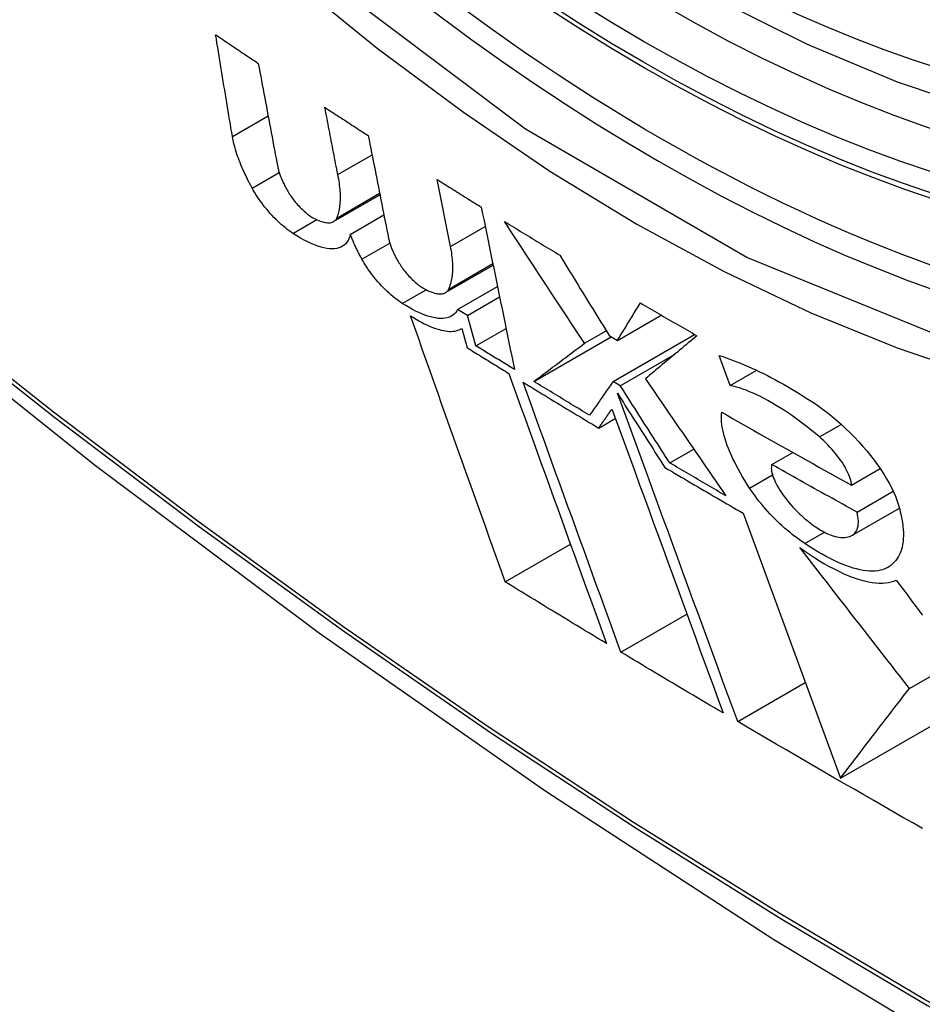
# Model space of a CAD drawing. Header units: inches. Extents: x 25 to 627, y 68 to 290.
# Tile 198 of 250: x 576.335 to 576.487, y 245.271 to 245.437. Entities that reach past the tile are written whole.
import ezdxf

# ---------------------------------------------------------------- set-up
doc = ezdxf.new("R2010")
doc.units = ezdxf.units.IN
doc.header["$MEASUREMENT"] = 0
doc.layers.add('Visible Edges(ANSI)', color=7, linetype='Continuous', lineweight=25)
doc.layers.add('Visible Tangent Edges(ANSI)', color=7, linetype='Continuous', lineweight=25)

msp = doc.modelspace()

# ---------------------------------------------------------------- linework, layer by layer
at = {"layer": 'Visible Edges(ANSI)'}
for p, q in [((576.389, 245.41081), (576.39476, 245.41414)), ((576.40799, 245.39871), (576.40571, 245.41)), ((576.38829, 245.40289), (576.39609, 245.40739)), ((576.38883, 245.40349), (576.39604, 245.40766)), ((576.39108, 245.40074), (576.39676, 245.40402)), ((576.40714, 245.39091), (576.41517, 245.39555)), ((576.40918, 245.38809), (576.4159, 245.39197)), ((576.41082, 245.38707), (576.41626, 245.39021)), ((576.41082, 245.38707), (576.40918, 245.38809)), ((576.41228, 245.38195), (576.41082, 245.38707)), ((576.43612, 245.38286), (576.4435, 245.38712)), ((576.40971, 245.38479), (576.40988, 245.38489)), ((576.40988, 245.38489), (576.41081, 245.38161)), ((576.41228, 245.38195), (576.41735, 245.38488)), ((576.43059, 245.38239), (576.43423, 245.3845)), ((576.42203, 245.37595), (576.43508, 245.38348)), ((576.43473, 245.38368), (576.43612, 245.38286)), ((576.43538, 245.37595), (576.44912, 245.38388)), ((576.4366, 245.37522), (576.44574, 245.3805)), ((576.45513, 245.37526), (576.45328, 245.38031)), ((576.45513, 245.37526), (576.45958, 245.37782)), ((576.4366, 245.37522), (576.43538, 245.37595)), ((576.43296, 245.36808), (576.43576, 245.3697)), ((576.44492, 245.36222), (576.44897, 245.36455)), ((576.46214, 245.36195), (576.46565, 245.36398)), ((576.47556, 245.35847), (576.48038, 245.36125)), ((576.4765, 245.35391), (576.48259, 245.35743)), ((576.47563, 245.34998), (576.48363, 245.3546)), ((576.45729, 245.35374), (576.47371, 245.30906)), ((576.46772, 245.34864), (576.471, 245.35053)), ((576.41722, 245.34214), (576.42821, 245.34849)), ((576.48533, 245.32421), (576.51714, 245.34257)), ((576.43669, 245.33032), (576.44782, 245.33674)), ((576.45638, 245.31861), (576.46778, 245.3252)), ((576.47371, 245.30906), (576.49557, 245.32169))]:
    msp.add_line(p, q, dxfattribs=at)
at = {"layer": 'Visible Edges(ANSI)', "flags": 128}
for points in [[(576.60781, 245.42961), (576.59593, 245.42367), (576.58337, 245.41913), (576.57021, 245.416), (576.55654, 245.41428), (576.54244, 245.41398), (576.52801, 245.41508), (576.5133, 245.41753), (576.49838, 245.42132), (576.48332, 245.4264), (576.46817, 245.43274), (576.45299, 245.44031), (576.43784, 245.44905), (576.42279, 245.45893), (576.40788, 245.4699), (576.39319, 245.4819), (576.37878, 245.49489), (576.3647, 245.5088), (576.35101, 245.52356), (576.33778, 245.53912)], [(576.20174, 245.48984), (576.23755, 245.45569), (576.27391, 245.42292), (576.31079, 245.39161), (576.34814, 245.36179), (576.3859, 245.33353), (576.42404, 245.30687), (576.46249, 245.28186), (576.50123, 245.25856), (576.5402, 245.23701), (576.57936, 245.21725), (576.61867, 245.19934), (576.65809, 245.18333), (576.69757, 245.16927), (576.73706, 245.1572), (576.77652, 245.14719), (576.8159, 245.13929)], [(576.37123, 245.41723), (576.37111, 245.41794), (576.37099, 245.41865), (576.37088, 245.41936), (576.37076, 245.42008), (576.37064, 245.42079), (576.37052, 245.42151), (576.3704, 245.42222), (576.37028, 245.42294), (576.37016, 245.42365), (576.37005, 245.42436), (576.36993, 245.42508), (576.36981, 245.4258), (576.36969, 245.42651), (576.36957, 245.42723), (576.36946, 245.42794), (576.36934, 245.42866), (576.36922, 245.42937), (576.3691, 245.43009), (576.36898, 245.4308), (576.36887, 245.43152), (576.36875, 245.43224), (576.36863, 245.43295), (576.36852, 245.43367), (576.3684, 245.43438)], [(576.3684, 245.43438), (576.3687, 245.43418), (576.369, 245.43398), (576.3693, 245.43378), (576.36959, 245.43358), (576.36989, 245.43337), (576.37019, 245.43317), (576.37049, 245.43297), (576.37079, 245.43277), (576.37109, 245.43257), (576.37139, 245.43237), (576.37169, 245.43217), (576.37199, 245.43197), (576.37229, 245.43176), (576.37259, 245.43156), (576.37289, 245.43136), (576.37319, 245.43116), (576.37349, 245.43096), (576.37379, 245.43076), (576.37409, 245.43056), (576.37439, 245.43036), (576.37469, 245.43016), (576.37499, 245.42996), (576.37529, 245.42975), (576.37559, 245.42955)], [(576.37559, 245.42955), (576.37573, 245.42883), (576.37586, 245.4281), (576.376, 245.42737), (576.37614, 245.42665), (576.37627, 245.42592), (576.37641, 245.42519), (576.37654, 245.42446), (576.37668, 245.42373), (576.37682, 245.42301), (576.37695, 245.42228), (576.37709, 245.42155), (576.37722, 245.42082), (576.37736, 245.42009), (576.3775, 245.41937), (576.37763, 245.41864), (576.37777, 245.41791), (576.37791, 245.41719), (576.37804, 245.41646), (576.37818, 245.41573), (576.37832, 245.41501), (576.37845, 245.41428), (576.37859, 245.41356), (576.37873, 245.41283), (576.37886, 245.41211)], [(576.389, 245.41081), (576.38891, 245.41128), (576.38881, 245.41175), (576.38872, 245.41222), (576.38863, 245.4127), (576.38854, 245.41317), (576.38845, 245.41364), (576.38836, 245.41411), (576.38826, 245.41459), (576.38817, 245.41506), (576.38808, 245.41553), (576.38799, 245.416), (576.3879, 245.41648), (576.38781, 245.41695), (576.38771, 245.41742), (576.38762, 245.41789), (576.38753, 245.41837), (576.38744, 245.41884), (576.38735, 245.41931), (576.38726, 245.41979), (576.38717, 245.42026), (576.38707, 245.42073), (576.38698, 245.4212), (576.38689, 245.42168), (576.3868, 245.42215)], [(576.3868, 245.42215), (576.3871, 245.42195), (576.38741, 245.42175), (576.38771, 245.42155), (576.38802, 245.42135), (576.38832, 245.42116), (576.38862, 245.42096), (576.38893, 245.42076), (576.38923, 245.42056), (576.38954, 245.42036), (576.38984, 245.42016), (576.39015, 245.41997), (576.39045, 245.41977), (576.39076, 245.41957), (576.39106, 245.41937), (576.39137, 245.41917), (576.39167, 245.41898), (576.39198, 245.41878), (576.39228, 245.41858), (576.39259, 245.41838), (576.39289, 245.41818), (576.3932, 245.41799), (576.39351, 245.41779), (576.39381, 245.41759), (576.39412, 245.41739)], [(576.37455, 245.40854), (576.37433, 245.40895), (576.37412, 245.40935), (576.37391, 245.40976), (576.37372, 245.41015), (576.37352, 245.41055), (576.37334, 245.41094), (576.37316, 245.41132), (576.37299, 245.41171), (576.37283, 245.41209), (576.37267, 245.41246), (576.37252, 245.41284), (576.37237, 245.4132), (576.37224, 245.41357), (576.37211, 245.41393), (576.37199, 245.41428), (576.37188, 245.41463), (576.37177, 245.41497), (576.37167, 245.41531), (576.37158, 245.41564), (576.37149, 245.41597), (576.37142, 245.41629), (576.37135, 245.41661), (576.37129, 245.41692), (576.37123, 245.41723)], [(576.39412, 245.41739), (576.39426, 245.41667), (576.3944, 245.41595), (576.39455, 245.41522), (576.39469, 245.4145), (576.39483, 245.41378), (576.39497, 245.41305), (576.39512, 245.41233), (576.39526, 245.41161), (576.3954, 245.41088), (576.39555, 245.41016), (576.39569, 245.40943), (576.39583, 245.40871), (576.39598, 245.40799), (576.39612, 245.40726), (576.39626, 245.40654), (576.3964, 245.40582), (576.39655, 245.40509), (576.39669, 245.40437), (576.39683, 245.40365), (576.39698, 245.40292), (576.39712, 245.4022), (576.39726, 245.40148), (576.39741, 245.40076), (576.39755, 245.40004)], [(576.37886, 245.41211), (576.37889, 245.41196), (576.37893, 245.4118), (576.37897, 245.41165), (576.37901, 245.41149), (576.37906, 245.41132), (576.37911, 245.41116), (576.37916, 245.41099), (576.37922, 245.41082), (576.37928, 245.41065), (576.37935, 245.41047), (576.37942, 245.41029), (576.3795, 245.41011), (576.37957, 245.40993), (576.37966, 245.40974), (576.37974, 245.40955), (576.37983, 245.40936), (576.37993, 245.40917), (576.38003, 245.40898), (576.38013, 245.40879), (576.38023, 245.40859), (576.38034, 245.40839), (576.38045, 245.40819), (576.38057, 245.40799), (576.38069, 245.40779)], [(576.38883, 245.40349), (576.38892, 245.40372), (576.389, 245.40396), (576.38908, 245.4042), (576.38915, 245.40445), (576.38921, 245.40471), (576.38926, 245.40497), (576.38931, 245.40524), (576.38935, 245.40552), (576.38938, 245.4058), (576.3894, 245.40609), (576.38942, 245.40639), (576.38943, 245.40669), (576.38943, 245.407), (576.38943, 245.40731), (576.38942, 245.40764), (576.3894, 245.40797), (576.38937, 245.4083), (576.38934, 245.40864), (576.3893, 245.40899), (576.38926, 245.40934), (576.3892, 245.4097), (576.38914, 245.41006), (576.38907, 245.41043), (576.389, 245.41081)], [(576.40571, 245.41), (576.40602, 245.4098), (576.40633, 245.40961), (576.40664, 245.40941), (576.40695, 245.40922), (576.40726, 245.40902), (576.40757, 245.40883), (576.40788, 245.40863), (576.40819, 245.40844), (576.4085, 245.40824), (576.40881, 245.40805), (576.40912, 245.40785), (576.40943, 245.40766), (576.40974, 245.40746), (576.41005, 245.40727), (576.41036, 245.40707), (576.41068, 245.40688), (576.41099, 245.40668), (576.4113, 245.40649), (576.41161, 245.4063), (576.41192, 245.4061), (576.41223, 245.40591), (576.41255, 245.40571), (576.41286, 245.40552), (576.41317, 245.40533)], [(576.38142, 245.40089), (576.38111, 245.4011), (576.38079, 245.40132), (576.38048, 245.40156), (576.38015, 245.40182), (576.37983, 245.40209), (576.37951, 245.40237), (576.37918, 245.40266), (576.37886, 245.40297), (576.37854, 245.40328), (576.37823, 245.4036), (576.37791, 245.40394), (576.3776, 245.40427), (576.3773, 245.40462), (576.37701, 245.40497), (576.37672, 245.40532), (576.37644, 245.40568), (576.37616, 245.40604), (576.3759, 245.4064), (576.37565, 245.40677), (576.37541, 245.40713), (576.37517, 245.40748), (576.37495, 245.40784), (576.37475, 245.40819), (576.37455, 245.40854)], [(576.38069, 245.40779), (576.38082, 245.40759), (576.38095, 245.40738), (576.38109, 245.40717), (576.38124, 245.40696), (576.38139, 245.40675), (576.38155, 245.40654), (576.38171, 245.40633), (576.38188, 245.40613), (576.38205, 245.40592), (576.38222, 245.40572), (576.3824, 245.40553), (576.38258, 245.40533), (576.38277, 245.40515), (576.38296, 245.40496), (576.38314, 245.40479), (576.38333, 245.40462), (576.38352, 245.40445), (576.38371, 245.4043), (576.38389, 245.40415), (576.38408, 245.40401), (576.38426, 245.40388), (576.38444, 245.40376), (576.38461, 245.40365), (576.38479, 245.40355)], [(576.41317, 245.40533), (576.4134, 245.40419), (576.41364, 245.40305), (576.41387, 245.40191), (576.4141, 245.40077), (576.41433, 245.39963), (576.41457, 245.39849), (576.4148, 245.39735), (576.41503, 245.3962), (576.41527, 245.39506), (576.4155, 245.39392), (576.41573, 245.39278), (576.41597, 245.39163), (576.4162, 245.39049), (576.41643, 245.38935), (576.41667, 245.38821), (576.4169, 245.38706), (576.41713, 245.38592), (576.41737, 245.38478), (576.4176, 245.38364), (576.41783, 245.3825), (576.41806, 245.38136), (576.4183, 245.38023), (576.41853, 245.37909), (576.41876, 245.37795)], [(576.38479, 245.40355), (576.38504, 245.40342), (576.38529, 245.40329), (576.38553, 245.40318), (576.38577, 245.40307), (576.386, 245.40298), (576.38622, 245.4029), (576.38644, 245.40284), (576.38664, 245.40278), (576.38685, 245.40274), (576.38704, 245.40271), (576.38723, 245.40269), (576.3874, 245.40268), (576.38757, 245.40269), (576.38773, 245.4027), (576.38789, 245.40273), (576.38803, 245.40277), (576.38816, 245.40282), (576.38829, 245.40289), (576.3884, 245.40296), (576.38851, 245.40305), (576.3886, 245.40314), (576.38869, 245.40325), (576.38876, 245.40336), (576.38883, 245.40349)], [(576.43059, 245.38239), (576.43003, 245.38324), (576.42946, 245.38409), (576.4289, 245.38494), (576.42834, 245.38579), (576.42778, 245.38664), (576.42722, 245.38749), (576.42665, 245.38834), (576.42609, 245.3892), (576.42553, 245.39005), (576.42496, 245.3909), (576.4244, 245.39176), (576.42384, 245.39261), (576.42328, 245.39347), (576.42271, 245.39433), (576.42215, 245.39518), (576.42159, 245.39604), (576.42102, 245.3969), (576.42046, 245.39776), (576.4199, 245.39861), (576.41934, 245.39947), (576.41878, 245.40033), (576.41822, 245.40118), (576.41766, 245.40204), (576.4171, 245.4029)], [(576.4171, 245.4029), (576.41748, 245.40266), (576.41787, 245.40242), (576.41825, 245.40219), (576.41864, 245.40195), (576.41903, 245.40171), (576.41941, 245.40148), (576.4198, 245.40124), (576.42018, 245.40101), (576.42057, 245.40077), (576.42096, 245.40053), (576.42134, 245.4003), (576.42173, 245.40006), (576.42212, 245.39983), (576.4225, 245.39959), (576.42289, 245.39936), (576.42328, 245.39912), (576.42367, 245.39888), (576.42406, 245.39865), (576.42444, 245.39841), (576.42483, 245.39818), (576.42522, 245.39794), (576.42561, 245.39771), (576.426, 245.39747), (576.42639, 245.39724)], [(576.39108, 245.40074), (576.39099, 245.40036), (576.39087, 245.40001), (576.39072, 245.39969), (576.39054, 245.3994), (576.39032, 245.39914), (576.39008, 245.39892), (576.38981, 245.39873), (576.38951, 245.39857), (576.38919, 245.39845), (576.38883, 245.39836), (576.38845, 245.3983), (576.38804, 245.39829), (576.38761, 245.39831), (576.38715, 245.39836), (576.38666, 245.39845), (576.38616, 245.39858), (576.38563, 245.39875), (576.38508, 245.39895), (576.38451, 245.39918), (576.38392, 245.39946), (576.38332, 245.39976), (576.3827, 245.40011), (576.38206, 245.40048), (576.38142, 245.40089)], [(576.39305, 245.39657), (576.39296, 245.39675), (576.39286, 245.39693), (576.39276, 245.39711), (576.39267, 245.39729), (576.39258, 245.39747), (576.39248, 245.39765), (576.39239, 245.39783), (576.39231, 245.398), (576.39222, 245.39818), (576.39213, 245.39836), (576.39205, 245.39853), (576.39196, 245.39871), (576.39188, 245.39888), (576.3918, 245.39905), (576.39172, 245.39923), (576.39165, 245.3994), (576.39157, 245.39957), (576.3915, 245.39974), (576.39142, 245.39991), (576.39135, 245.40007), (576.39128, 245.40024), (576.39122, 245.40041), (576.39115, 245.40057), (576.39108, 245.40074)], [(576.39755, 245.40004), (576.39758, 245.39989), (576.39762, 245.39973), (576.39765, 245.39958), (576.3977, 245.39942), (576.39775, 245.39926), (576.3978, 245.39909), (576.39786, 245.39893), (576.39792, 245.39876), (576.39798, 245.39858), (576.39805, 245.39841), (576.39812, 245.39823), (576.3982, 245.39805), (576.39828, 245.39787), (576.39837, 245.39768), (576.39845, 245.3975), (576.39855, 245.39731), (576.39864, 245.39712), (576.39874, 245.39693), (576.39885, 245.39674), (576.39895, 245.39654), (576.39906, 245.39635), (576.39918, 245.39615), (576.3993, 245.39595), (576.39942, 245.39575)], [(576.40768, 245.39151), (576.40778, 245.39174), (576.40787, 245.39197), (576.40795, 245.3922), (576.40803, 245.39245), (576.4081, 245.3927), (576.40816, 245.39296), (576.40821, 245.39322), (576.40826, 245.39349), (576.4083, 245.39377), (576.40833, 245.39406), (576.40835, 245.39435), (576.40837, 245.39465), (576.40838, 245.39495), (576.40838, 245.39526), (576.40837, 245.39558), (576.40836, 245.3959), (576.40834, 245.39623), (576.40831, 245.39657), (576.40827, 245.39691), (576.40823, 245.39726), (576.40818, 245.39761), (576.40813, 245.39797), (576.40806, 245.39834), (576.40799, 245.39871)], [(576.42639, 245.39724), (576.42673, 245.39667), (576.42708, 245.39611), (576.42743, 245.39554), (576.42778, 245.39498), (576.42812, 245.39441), (576.42847, 245.39384), (576.42882, 245.39328), (576.42917, 245.39271), (576.42951, 245.39215), (576.42986, 245.39158), (576.43021, 245.39102), (576.43056, 245.39045), (576.43091, 245.38989), (576.43125, 245.38932), (576.4316, 245.38876), (576.43195, 245.38819), (576.4323, 245.38763), (576.43265, 245.38706), (576.43299, 245.3865), (576.43334, 245.38594), (576.43369, 245.38537), (576.43404, 245.38481), (576.43438, 245.38425), (576.43473, 245.38368)], [(576.39986, 245.38909), (576.39955, 245.38929), (576.39924, 245.38951), (576.39892, 245.38975), (576.3986, 245.39), (576.39828, 245.39026), (576.39795, 245.39054), (576.39763, 245.39082), (576.39731, 245.39112), (576.39699, 245.39143), (576.39667, 245.39175), (576.39636, 245.39207), (576.39606, 245.39241), (576.39576, 245.39275), (576.39546, 245.39309), (576.39518, 245.39343), (576.3949, 245.39378), (576.39463, 245.39414), (576.39437, 245.39449), (576.39412, 245.39484), (576.39389, 245.39519), (576.39366, 245.39554), (576.39345, 245.39589), (576.39324, 245.39623), (576.39305, 245.39657)], [(576.39942, 245.39575), (576.39955, 245.39554), (576.39968, 245.39534), (576.39983, 245.39513), (576.39997, 245.39492), (576.40013, 245.39472), (576.40029, 245.39451), (576.40046, 245.3943), (576.40063, 245.3941), (576.4008, 245.3939), (576.40098, 245.3937), (576.40116, 245.39351), (576.40134, 245.39332), (576.40153, 245.39313), (576.40172, 245.39295), (576.40191, 245.39277), (576.4021, 245.39261), (576.40229, 245.39244), (576.40248, 245.39229), (576.40267, 245.39214), (576.40286, 245.39201), (576.40305, 245.39188), (576.40323, 245.39176), (576.40341, 245.39165), (576.40358, 245.39155)], [(576.40358, 245.39155), (576.40384, 245.39142), (576.40409, 245.39129), (576.40434, 245.39118), (576.40458, 245.39108), (576.40481, 245.39099), (576.40504, 245.39091), (576.40526, 245.39085), (576.40547, 245.39079), (576.40567, 245.39075), (576.40587, 245.39072), (576.40606, 245.3907), (576.40624, 245.3907), (576.40641, 245.3907), (576.40657, 245.39072), (576.40673, 245.39075), (576.40687, 245.39079), (576.40701, 245.39084), (576.40713, 245.39091), (576.40725, 245.39098), (576.40735, 245.39107), (576.40745, 245.39116), (576.40754, 245.39127), (576.40761, 245.39139), (576.40768, 245.39151)], [(576.40918, 245.38809), (576.40904, 245.38782), (576.40887, 245.38758), (576.40867, 245.38736), (576.40846, 245.38717), (576.40822, 245.387), (576.40795, 245.38686), (576.40767, 245.38674), (576.40736, 245.38665), (576.40703, 245.38659), (576.40667, 245.38656), (576.4063, 245.38656), (576.40591, 245.38658), (576.40549, 245.38664), (576.40506, 245.38672), (576.40461, 245.38683), (576.40414, 245.38697), (576.40365, 245.38714), (576.40315, 245.38733), (576.40263, 245.38756), (576.4021, 245.38781), (576.40156, 245.38809), (576.40101, 245.38839), (576.40044, 245.38873), (576.39986, 245.38909)], [(576.43612, 245.38286), (576.43628, 245.38312), (576.43644, 245.38338), (576.4366, 245.38364), (576.43676, 245.3839), (576.43692, 245.38416), (576.43708, 245.38442), (576.43724, 245.38469), (576.4374, 245.38495), (576.43756, 245.38521), (576.43772, 245.38547), (576.43788, 245.38574), (576.43804, 245.386), (576.4382, 245.38626), (576.43836, 245.38653), (576.43853, 245.38679), (576.43869, 245.38705), (576.43885, 245.38732), (576.43901, 245.38758), (576.43917, 245.38785), (576.43933, 245.38811), (576.4395, 245.38837), (576.43966, 245.38864), (576.43982, 245.3889), (576.43998, 245.38917)], [(576.43998, 245.38917), (576.44038, 245.38894), (576.44077, 245.38871), (576.44117, 245.38847), (576.44157, 245.38824), (576.44196, 245.38801), (576.44236, 245.38778), (576.44275, 245.38755), (576.44315, 245.38732), (576.44355, 245.38709), (576.44395, 245.38686), (576.44434, 245.38663), (576.44474, 245.3864), (576.44514, 245.38617), (576.44553, 245.38594), (576.44593, 245.38571), (576.44633, 245.38548), (576.44673, 245.38525), (576.44713, 245.38502), (576.44753, 245.3848), (576.44792, 245.38457), (576.44832, 245.38434), (576.44872, 245.38411), (576.44912, 245.38388), (576.44952, 245.38365)], [(576.41722, 245.34214), (576.41656, 245.34398), (576.4159, 245.34582), (576.41524, 245.34767), (576.41457, 245.34952), (576.41391, 245.35138), (576.41324, 245.35325), (576.41258, 245.35511), (576.41191, 245.35698), (576.41124, 245.35886), (576.41057, 245.36073), (576.4099, 245.36261), (576.40923, 245.36449), (576.40856, 245.36637), (576.40789, 245.36826), (576.40722, 245.37014), (576.40655, 245.37202), (576.40589, 245.3739), (576.40522, 245.37578), (576.40455, 245.37766), (576.40389, 245.37954), (576.40323, 245.38141), (576.40257, 245.38328), (576.40191, 245.38515), (576.40125, 245.38701)], [(576.40125, 245.38701), (576.40173, 245.38671), (576.4022, 245.38642), (576.40266, 245.38616), (576.40312, 245.38591), (576.40357, 245.38568), (576.40401, 245.38546), (576.40444, 245.38527), (576.40486, 245.3851), (576.40527, 245.38494), (576.40566, 245.3848), (576.40605, 245.38469), (576.40643, 245.38459), (576.40679, 245.38451), (576.40714, 245.38445), (576.40748, 245.38441), (576.40781, 245.38439), (576.40812, 245.38438), (576.40841, 245.3844), (576.40869, 245.38444), (576.40896, 245.38449), (576.40921, 245.38456), (576.40945, 245.38466), (576.40967, 245.38477), (576.40988, 245.38489)], [(576.42203, 245.37595), (576.42238, 245.37621), (576.42273, 245.37647), (576.42308, 245.37673), (576.42343, 245.377), (576.42378, 245.37726), (576.42413, 245.37753), (576.42449, 245.3778), (576.42484, 245.37806), (576.4252, 245.37833), (576.42555, 245.3786), (576.42591, 245.37887), (576.42627, 245.37914), (576.42663, 245.37941), (576.42699, 245.37968), (576.42734, 245.37995), (576.4277, 245.38022), (576.42806, 245.38049), (576.42842, 245.38077), (576.42878, 245.38104), (576.42915, 245.38131), (576.42951, 245.38158), (576.42987, 245.38185), (576.43023, 245.38212), (576.43059, 245.38239)], [(576.44952, 245.38365), (576.44915, 245.38335), (576.44879, 245.38304), (576.44842, 245.38273), (576.44805, 245.38243), (576.44769, 245.38212), (576.44732, 245.38182), (576.44695, 245.38151), (576.44659, 245.38121), (576.44622, 245.3809), (576.44586, 245.3806), (576.44549, 245.38029), (576.44513, 245.37999), (576.44477, 245.37969), (576.4444, 245.37938), (576.44404, 245.37908), (576.44368, 245.37878), (576.44332, 245.37848), (576.44296, 245.37818), (576.4426, 245.37788), (576.44224, 245.37758), (576.44189, 245.37728), (576.44153, 245.37698), (576.44118, 245.37668), (576.44082, 245.37638)], [(576.41081, 245.38161), (576.41111, 245.38143), (576.4114, 245.38125), (576.41169, 245.38107), (576.41198, 245.38089), (576.41227, 245.38071), (576.41256, 245.38053), (576.41285, 245.38035), (576.41314, 245.38017), (576.41343, 245.37999), (576.41373, 245.37981), (576.41402, 245.37963), (576.41431, 245.37945), (576.4146, 245.37927), (576.41489, 245.37909), (576.41518, 245.37891), (576.41548, 245.37873), (576.41577, 245.37855), (576.41606, 245.37837), (576.41635, 245.37819), (576.41664, 245.37801), (576.41694, 245.37783), (576.41723, 245.37765), (576.41752, 245.37747), (576.41781, 245.37729)], [(576.41876, 245.37795), (576.41849, 245.37812), (576.41822, 245.37829), (576.41795, 245.37845), (576.41768, 245.37862), (576.41741, 245.37879), (576.41714, 245.37895), (576.41687, 245.37912), (576.4166, 245.37928), (576.41633, 245.37945), (576.41606, 245.37962), (576.41579, 245.37978), (576.41552, 245.37995), (576.41525, 245.38012), (576.41498, 245.38028), (576.41471, 245.38045), (576.41444, 245.38062), (576.41417, 245.38078), (576.4139, 245.38095), (576.41363, 245.38112), (576.41336, 245.38128), (576.41309, 245.38145), (576.41282, 245.38162), (576.41255, 245.38179), (576.41228, 245.38195)], [(576.45328, 245.38031), (576.45386, 245.38013), (576.45444, 245.37993), (576.45504, 245.37972), (576.45564, 245.3795), (576.45625, 245.37927), (576.45687, 245.37902), (576.4575, 245.37876), (576.45813, 245.37848), (576.45877, 245.3782), (576.45942, 245.3779), (576.46007, 245.37759), (576.46073, 245.37726), (576.4614, 245.37693), (576.46207, 245.37658), (576.46274, 245.37622), (576.46343, 245.37584), (576.46411, 245.37546), (576.4648, 245.37507), (576.4655, 245.37466), (576.4662, 245.37424), (576.4669, 245.37381), (576.46761, 245.37337), (576.46832, 245.37292), (576.46903, 245.37246)], [(576.41781, 245.37729), (576.41849, 245.3754), (576.41917, 245.37351), (576.41986, 245.37161), (576.42054, 245.36971), (576.42123, 245.36781), (576.42191, 245.36591), (576.4226, 245.364), (576.42329, 245.36209), (576.42398, 245.36018), (576.42467, 245.35827), (576.42536, 245.35636), (576.42605, 245.35445), (576.42674, 245.35254), (576.42743, 245.35064), (576.42812, 245.34873), (576.42881, 245.34683), (576.4295, 245.34493), (576.43019, 245.34304), (576.43087, 245.34115), (576.43156, 245.33926), (576.43224, 245.33738), (576.43292, 245.33551), (576.4336, 245.33364), (576.43427, 245.33178)], [(576.43669, 245.33032), (576.43602, 245.33218), (576.43534, 245.33405), (576.43466, 245.33592), (576.43398, 245.3378), (576.43329, 245.33968), (576.43261, 245.34157), (576.43192, 245.34347), (576.43123, 245.34537), (576.43054, 245.34727), (576.42985, 245.34917), (576.42916, 245.35108), (576.42847, 245.35299), (576.42778, 245.35489), (576.42708, 245.3568), (576.42639, 245.35871), (576.4257, 245.36062), (576.42501, 245.36253), (576.42432, 245.36444), (576.42363, 245.36634), (576.42294, 245.36824), (576.42226, 245.37014), (576.42157, 245.37204), (576.42089, 245.37393), (576.42021, 245.37581)], [(576.42021, 245.37581), (576.42074, 245.37549), (576.42127, 245.37517), (576.4218, 245.37484), (576.42232, 245.37452), (576.42285, 245.3742), (576.42338, 245.37387), (576.42391, 245.37355), (576.42444, 245.37323), (576.42497, 245.37291), (576.4255, 245.37258), (576.42603, 245.37226), (576.42656, 245.37194), (576.4271, 245.37162), (576.42763, 245.37129), (576.42816, 245.37097), (576.42869, 245.37065), (576.42922, 245.37033), (576.42976, 245.37001), (576.43029, 245.36968), (576.43082, 245.36936), (576.43135, 245.36904), (576.43189, 245.36872), (576.43242, 245.3684), (576.43296, 245.36808)], [(576.43143, 245.37025), (576.43104, 245.37048), (576.43064, 245.37072), (576.43025, 245.37096), (576.42986, 245.3712), (576.42947, 245.37143), (576.42907, 245.37167), (576.42868, 245.37191), (576.42829, 245.37214), (576.4279, 245.37238), (576.4275, 245.37262), (576.42711, 245.37286), (576.42672, 245.37309), (576.42633, 245.37333), (576.42594, 245.37357), (576.42555, 245.37381), (576.42516, 245.37404), (576.42477, 245.37428), (576.42438, 245.37452), (576.42398, 245.37476), (576.42359, 245.37499), (576.4232, 245.37523), (576.42281, 245.37547), (576.42242, 245.37571), (576.42203, 245.37595)], [(576.43538, 245.37595), (576.43522, 245.37571), (576.43505, 245.37547), (576.43488, 245.37523), (576.43472, 245.37499), (576.43455, 245.37475), (576.43439, 245.37452), (576.43422, 245.37428), (576.43406, 245.37404), (576.43389, 245.3738), (576.43373, 245.37356), (576.43356, 245.37332), (576.4334, 245.37309), (576.43323, 245.37285), (576.43307, 245.37261), (576.4329, 245.37237), (576.43274, 245.37214), (576.43257, 245.3719), (576.43241, 245.37166), (576.43225, 245.37143), (576.43208, 245.37119), (576.43192, 245.37095), (576.43176, 245.37072), (576.43159, 245.37048), (576.43143, 245.37025)], [(576.44082, 245.37638), (576.44139, 245.37556), (576.44195, 245.37474), (576.44252, 245.37391), (576.44309, 245.37309), (576.44365, 245.37227), (576.44422, 245.37144), (576.44479, 245.37062), (576.44535, 245.36979), (576.44592, 245.36897), (576.44649, 245.36815), (576.44706, 245.36732), (576.44762, 245.3665), (576.44819, 245.36568), (576.44876, 245.36485), (576.44932, 245.36403), (576.44989, 245.36321), (576.45046, 245.36239), (576.45102, 245.36157), (576.45159, 245.36075), (576.45215, 245.35993), (576.45272, 245.35912), (576.45328, 245.3583), (576.45385, 245.35749), (576.45441, 245.35667)], [(576.44492, 245.36222), (576.44457, 245.36276), (576.44423, 245.3633), (576.44388, 245.36384), (576.44354, 245.36438), (576.44319, 245.36492), (576.44284, 245.36546), (576.4425, 245.366), (576.44215, 245.36654), (576.4418, 245.36708), (576.44145, 245.36763), (576.44111, 245.36817), (576.44076, 245.36871), (576.44041, 245.36925), (576.44007, 245.3698), (576.43972, 245.37034), (576.43937, 245.37088), (576.43903, 245.37142), (576.43868, 245.37197), (576.43833, 245.37251), (576.43799, 245.37305), (576.43764, 245.37359), (576.43729, 245.37414), (576.43695, 245.37468), (576.4366, 245.37522)], [(576.47015, 245.36658), (576.46948, 245.36715), (576.46881, 245.3677), (576.46814, 245.36824), (576.46746, 245.36876), (576.46678, 245.36927), (576.46611, 245.36977), (576.46543, 245.37024), (576.46476, 245.3707), (576.4641, 245.37114), (576.46343, 245.37157), (576.46278, 245.37197), (576.46212, 245.37236), (576.46148, 245.37272), (576.46085, 245.37306), (576.46022, 245.37339), (576.4596, 245.37368), (576.459, 245.37396), (576.4584, 245.37422), (576.45782, 245.37445), (576.45726, 245.37466), (576.4567, 245.37484), (576.45617, 245.375), (576.45564, 245.37514), (576.45513, 245.37526)], [(576.45638, 245.31861), (576.45556, 245.32085), (576.45473, 245.3231), (576.4539, 245.32536), (576.45307, 245.32763), (576.45223, 245.32992), (576.45139, 245.33221), (576.45055, 245.33452), (576.4497, 245.33683), (576.44885, 245.33915), (576.448, 245.34147), (576.44715, 245.3438), (576.44629, 245.34613), (576.44544, 245.34846), (576.44459, 245.3508), (576.44373, 245.35313), (576.44288, 245.35546), (576.44202, 245.35779), (576.44117, 245.36012), (576.44032, 245.36244), (576.43947, 245.36476), (576.43863, 245.36707), (576.43779, 245.36937), (576.43695, 245.37167), (576.43611, 245.37395)], [(576.43611, 245.37395), (576.43645, 245.37343), (576.43678, 245.37291), (576.43711, 245.37238), (576.43744, 245.37186), (576.43778, 245.37134), (576.43811, 245.37082), (576.43844, 245.3703), (576.43878, 245.36977), (576.43911, 245.36925), (576.43944, 245.36873), (576.43978, 245.36821), (576.44011, 245.36769), (576.44044, 245.36717), (576.44078, 245.36664), (576.44111, 245.36612), (576.44144, 245.3656), (576.44178, 245.36508), (576.44211, 245.36456), (576.44244, 245.36404), (576.44278, 245.36352), (576.44311, 245.363), (576.44344, 245.36248), (576.44377, 245.36196), (576.44411, 245.36144)], [(576.46903, 245.37246), (576.46982, 245.37192), (576.47062, 245.37135), (576.47142, 245.37074), (576.47222, 245.3701), (576.47301, 245.36944), (576.4738, 245.36874), (576.47457, 245.36803), (576.47532, 245.36729), (576.47606, 245.36654), (576.47678, 245.36578), (576.47747, 245.365), (576.47813, 245.36422), (576.47877, 245.36344), (576.47938, 245.36265), (576.47995, 245.36186), (576.48049, 245.36108), (576.481, 245.3603), (576.48147, 245.35954), (576.4819, 245.35878), (576.48229, 245.35804), (576.48264, 245.35732), (576.48295, 245.35661), (576.48321, 245.35593), (576.48344, 245.35526)], [(576.43296, 245.36808), (576.43305, 245.36821), (576.43314, 245.36835), (576.43323, 245.36848), (576.43333, 245.36861), (576.43342, 245.36875), (576.43351, 245.36888), (576.4336, 245.36901), (576.4337, 245.36915), (576.43379, 245.36928), (576.43388, 245.36941), (576.43397, 245.36955), (576.43407, 245.36968), (576.43416, 245.36982), (576.43425, 245.36995), (576.43434, 245.37008), (576.43444, 245.37022), (576.43453, 245.37035), (576.43462, 245.37049), (576.43472, 245.37062), (576.43481, 245.37075), (576.4349, 245.37089), (576.435, 245.37102), (576.43509, 245.37116), (576.43518, 245.37129)], [(576.43518, 245.37129), (576.43596, 245.36917), (576.43673, 245.36705), (576.43751, 245.36492), (576.43829, 245.36278), (576.43908, 245.36063), (576.43986, 245.35849), (576.44065, 245.35634), (576.44144, 245.35418), (576.44222, 245.35203), (576.44301, 245.34987), (576.4438, 245.34771), (576.44459, 245.34556), (576.44538, 245.3434), (576.44617, 245.34125), (576.44695, 245.3391), (576.44774, 245.33696), (576.44852, 245.33482), (576.4493, 245.33269), (576.45008, 245.33056), (576.45086, 245.32844), (576.45163, 245.32633), (576.4524, 245.32423), (576.45316, 245.32214), (576.45393, 245.32006)], [(576.4584, 245.35795), (576.45799, 245.35859), (576.45759, 245.35923), (576.45721, 245.35986), (576.45685, 245.36048), (576.45651, 245.36109), (576.45618, 245.3617), (576.45588, 245.36231), (576.45559, 245.3629), (576.45532, 245.36348), (576.45507, 245.36406), (576.45484, 245.36462), (576.45463, 245.36517), (576.45443, 245.36572), (576.45426, 245.36625), (576.45411, 245.36676), (576.45398, 245.36727), (576.45387, 245.36776), (576.45379, 245.36823), (576.45372, 245.36869), (576.45367, 245.36914), (576.45365, 245.36956), (576.45364, 245.36998), (576.45366, 245.37037), (576.4537, 245.37075)], [(576.4537, 245.37075), (576.4546, 245.37024), (576.4555, 245.36972), (576.45641, 245.3692), (576.45731, 245.36869), (576.45822, 245.36817), (576.45912, 245.36766), (576.46003, 245.36714), (576.46094, 245.36663), (576.46185, 245.36612), (576.46276, 245.3656), (576.46367, 245.36509), (576.46458, 245.36458), (576.46549, 245.36407), (576.4664, 245.36356), (576.46731, 245.36305), (576.46823, 245.36254), (576.46914, 245.36203), (576.47006, 245.36152), (576.47097, 245.36101), (576.47189, 245.3605), (576.47281, 245.35999), (576.47373, 245.35949), (576.47464, 245.35898), (576.47556, 245.35847)], [(576.47556, 245.35847), (576.47554, 245.35873), (576.47549, 245.35901), (576.47543, 245.35929), (576.47534, 245.35959), (576.47524, 245.3599), (576.47511, 245.36022), (576.47496, 245.36055), (576.4748, 245.36089), (576.47462, 245.36124), (576.47442, 245.36159), (576.4742, 245.36195), (576.47397, 245.36231), (576.47372, 245.36268), (576.47345, 245.36305), (576.47317, 245.36342), (576.47288, 245.36379), (576.47257, 245.36415), (576.47226, 245.36452), (576.47193, 245.36488), (576.47159, 245.36524), (576.47124, 245.36558), (576.47088, 245.36593), (576.47052, 245.36626), (576.47015, 245.36658)], [(576.44411, 245.36144), (576.44465, 245.36112), (576.4452, 245.3608), (576.44575, 245.36047), (576.4463, 245.36015), (576.44684, 245.35983), (576.44739, 245.35951), (576.44794, 245.35919), (576.44849, 245.35887), (576.44904, 245.35854), (576.44959, 245.35822), (576.45013, 245.3579), (576.45068, 245.35758), (576.45123, 245.35726), (576.45178, 245.35694), (576.45233, 245.35662), (576.45288, 245.3563), (576.45343, 245.35598), (576.45398, 245.35566), (576.45454, 245.35534), (576.45509, 245.35502), (576.45564, 245.3547), (576.45619, 245.35438), (576.45674, 245.35406), (576.45729, 245.35374)], [(576.45441, 245.35667), (576.45401, 245.3569), (576.45362, 245.35713), (576.45322, 245.35736), (576.45282, 245.35759), (576.45243, 245.35782), (576.45203, 245.35805), (576.45164, 245.35828), (576.45124, 245.35851), (576.45084, 245.35875), (576.45045, 245.35898), (576.45005, 245.35921), (576.44966, 245.35944), (576.44926, 245.35967), (576.44887, 245.3599), (576.44847, 245.36013), (576.44808, 245.36036), (576.44768, 245.36059), (576.44729, 245.36083), (576.44689, 245.36106), (576.4465, 245.36129), (576.4461, 245.36152), (576.44571, 245.36175), (576.44531, 245.36198), (576.44492, 245.36222)], [(576.46214, 245.36195), (576.46209, 245.36175), (576.46206, 245.36154), (576.46205, 245.36132), (576.46207, 245.36107), (576.4621, 245.36082), (576.46215, 245.36055), (576.46223, 245.36026), (576.46232, 245.35997), (576.46243, 245.35966), (576.46256, 245.35935), (576.46271, 245.35902), (576.46287, 245.35868), (576.46305, 245.35834), (576.46325, 245.35799), (576.46347, 245.35764), (576.4637, 245.35728), (576.46395, 245.35692), (576.46421, 245.35656), (576.46448, 245.35619), (576.46477, 245.35583), (576.46507, 245.35547), (576.46538, 245.35511), (576.4657, 245.35475), (576.46603, 245.3544)], [(576.4765, 245.35391), (576.4759, 245.35425), (576.4753, 245.35458), (576.47469, 245.35491), (576.47409, 245.35524), (576.47349, 245.35558), (576.47289, 245.35591), (576.47229, 245.35625), (576.47169, 245.35658), (576.47109, 245.35691), (576.47049, 245.35725), (576.46989, 245.35758), (576.46929, 245.35792), (576.4687, 245.35825), (576.4681, 245.35859), (576.4675, 245.35892), (576.4669, 245.35926), (576.46631, 245.35959), (576.46571, 245.35993), (576.46511, 245.36027), (576.46452, 245.3606), (576.46392, 245.36094), (576.46333, 245.36127), (576.46273, 245.36161), (576.46214, 245.36195)], [(576.46772, 245.34864), (576.4673, 245.34891), (576.46687, 245.34921), (576.46644, 245.34951), (576.46601, 245.34983), (576.46558, 245.35016), (576.46515, 245.35051), (576.46472, 245.35087), (576.46429, 245.35124), (576.46386, 245.35162), (576.46344, 245.35201), (576.46303, 245.3524), (576.46262, 245.35281), (576.46221, 245.35322), (576.46182, 245.35364), (576.46143, 245.35406), (576.46105, 245.35449), (576.46068, 245.35492), (576.46032, 245.35535), (576.45997, 245.35579), (576.45963, 245.35622), (576.45931, 245.35666), (576.45899, 245.35709), (576.45869, 245.35752), (576.4584, 245.35795)], [(576.46603, 245.3544), (576.46631, 245.35412), (576.46658, 245.35385), (576.46686, 245.35358), (576.46715, 245.35332), (576.46743, 245.35306), (576.46772, 245.35281), (576.46801, 245.35256), (576.4683, 245.35232), (576.46859, 245.35209), (576.46889, 245.35187), (576.46918, 245.35166), (576.46947, 245.35146), (576.46976, 245.35126), (576.47005, 245.35108), (576.47033, 245.3509), (576.47061, 245.35074), (576.47089, 245.35059), (576.47116, 245.35045), (576.47143, 245.35032), (576.47169, 245.3502), (576.47195, 245.3501), (576.47219, 245.35001), (576.47244, 245.34993), (576.47267, 245.34986)], [(576.48344, 245.35526), (576.48363, 245.35461), (576.48379, 245.35397), (576.48394, 245.35335), (576.48406, 245.35274), (576.48416, 245.35215), (576.48423, 245.35157), (576.48428, 245.35101), (576.48431, 245.35047), (576.48431, 245.34995), (576.48429, 245.34944), (576.48425, 245.34895), (576.48418, 245.34848), (576.48409, 245.34803), (576.48397, 245.3476), (576.48383, 245.34719), (576.48367, 245.3468), (576.48348, 245.34643), (576.48327, 245.34609), (576.48303, 245.34577), (576.48278, 245.34547), (576.48249, 245.34519), (576.48219, 245.34494), (576.48186, 245.34471), (576.48151, 245.34451)], [(576.47267, 245.34986), (576.47306, 245.34977), (576.47343, 245.34971), (576.47378, 245.34966), (576.47412, 245.34965), (576.47444, 245.34965), (576.47474, 245.34969), (576.47502, 245.34974), (576.47528, 245.34982), (576.47552, 245.34992), (576.47574, 245.35005), (576.47594, 245.3502), (576.47611, 245.35037), (576.47626, 245.35056), (576.4764, 245.35077), (576.47651, 245.35101), (576.47659, 245.35126), (576.47666, 245.35153), (576.4767, 245.35182), (576.47672, 245.35213), (576.47672, 245.35246), (576.4767, 245.3528), (576.47665, 245.35315), (576.47659, 245.35353), (576.4765, 245.35391)], [(576.48533, 245.32421), (576.48457, 245.32518), (576.48381, 245.32615), (576.48305, 245.32713), (576.48229, 245.32811), (576.48152, 245.32909), (576.48075, 245.33007), (576.47999, 245.33106), (576.47922, 245.33205), (576.47845, 245.33304), (576.47767, 245.33403), (576.4769, 245.33502), (576.47613, 245.33601), (576.47536, 245.337), (576.47458, 245.33799), (576.47381, 245.33899), (576.47303, 245.33998), (576.47226, 245.34098), (576.47149, 245.34197), (576.47071, 245.34297), (576.46994, 245.34396), (576.46917, 245.34496), (576.4684, 245.34595), (576.46762, 245.34694), (576.46685, 245.34793)], [(576.46685, 245.34793), (576.4677, 245.34733), (576.46853, 245.34676), (576.46937, 245.34621), (576.47019, 245.3457), (576.47101, 245.34521), (576.47182, 245.34475), (576.47262, 245.34433), (576.4734, 245.34394), (576.47417, 245.34358), (576.47492, 245.34325), (576.47566, 245.34297), (576.47637, 245.34271), (576.47707, 245.34249), (576.47775, 245.34231), (576.4784, 245.34216), (576.47903, 245.34205), (576.47963, 245.34198), (576.48021, 245.34194), (576.48076, 245.34194), (576.48129, 245.34197), (576.48179, 245.34203), (576.48226, 245.34214), (576.4827, 245.34227), (576.48311, 245.34245)], [(576.48151, 245.34451), (576.48117, 245.34435), (576.4808, 245.34421), (576.4804, 245.34411), (576.47998, 245.34403), (576.47954, 245.34399), (576.47908, 245.34397), (576.47859, 245.34398), (576.47808, 245.34402), (576.47755, 245.3441), (576.477, 245.3442), (576.47643, 245.34433), (576.47585, 245.34449), (576.47524, 245.34468), (576.47462, 245.3449), (576.47398, 245.34515), (576.47333, 245.34543), (576.47266, 245.34574), (576.47199, 245.34608), (576.4713, 245.34644), (576.4706, 245.34683), (576.46989, 245.34725), (576.46917, 245.34769), (576.46845, 245.34815), (576.46772, 245.34864)], [(576.48311, 245.34245), (576.48338, 245.34208), (576.48366, 245.34171), (576.48394, 245.34134), (576.48421, 245.34097), (576.48449, 245.3406), (576.48476, 245.34023), (576.48504, 245.33986), (576.48531, 245.33949), (576.48558, 245.33912), (576.48586, 245.33875), (576.48613, 245.33838), (576.48641, 245.33801), (576.48668, 245.33765), (576.48695, 245.33728), (576.48722, 245.33691), (576.4875, 245.33655)], [(576.43427, 245.33178), (576.43356, 245.33221), (576.43284, 245.33264), (576.43213, 245.33307), (576.43142, 245.3335), (576.4307, 245.33393), (576.42999, 245.33436), (576.42928, 245.33479), (576.42857, 245.33522), (576.42786, 245.33565), (576.42714, 245.33609), (576.42643, 245.33652), (576.42572, 245.33695), (576.42501, 245.33738), (576.4243, 245.33781), (576.42359, 245.33825), (576.42288, 245.33868), (576.42217, 245.33911), (576.42147, 245.33954), (576.42076, 245.33997), (576.42005, 245.34041), (576.41934, 245.34084), (576.41863, 245.34127), (576.41793, 245.34171), (576.41722, 245.34214)], [(576.45393, 245.32006), (576.4532, 245.32048), (576.45248, 245.32091), (576.45176, 245.32134), (576.45104, 245.32176), (576.45032, 245.32219), (576.4496, 245.32262), (576.44888, 245.32304), (576.44816, 245.32347), (576.44744, 245.3239), (576.44672, 245.32432), (576.446, 245.32475), (576.44529, 245.32518), (576.44457, 245.32561), (576.44385, 245.32603), (576.44313, 245.32646), (576.44242, 245.32689), (576.4417, 245.32732), (576.44098, 245.32775), (576.44027, 245.32817), (576.43955, 245.3286), (576.43884, 245.32903), (576.43812, 245.32946), (576.43741, 245.32989), (576.43669, 245.33032)], [(576.47371, 245.30906), (576.47418, 245.30968), (576.47465, 245.3103), (576.47512, 245.31092), (576.4756, 245.31154), (576.47607, 245.31216), (576.47655, 245.31279), (576.47703, 245.31342), (576.47751, 245.31405), (576.47799, 245.31468), (576.47848, 245.31531), (576.47896, 245.31594), (576.47945, 245.31657), (576.47994, 245.31721), (576.48042, 245.31784), (576.48091, 245.31848), (576.4814, 245.31912), (576.48189, 245.31975), (576.48238, 245.32039), (576.48287, 245.32103), (576.48336, 245.32166), (576.48386, 245.3223), (576.48435, 245.32294), (576.48484, 245.32357), (576.48533, 245.32421)], [(576.48755, 245.30058), (576.4859, 245.30152), (576.48424, 245.30246), (576.48259, 245.3034), (576.48094, 245.30435), (576.4793, 245.30529), (576.47765, 245.30624), (576.476, 245.30719), (576.47436, 245.30813), (576.47272, 245.30908), (576.47108, 245.31003), (576.46944, 245.31098), (576.4678, 245.31193), (576.46616, 245.31289), (576.46453, 245.31384), (576.46289, 245.31479), (576.46126, 245.31575), (576.45963, 245.3167), (576.458, 245.31766), (576.45638, 245.31861)]]:
    msp.add_lwpolyline(points, dxfattribs=at)
at = {"layer": 'Visible Edges(ANSI)'}
msp.add_ellipse((576.444, 245.69645), major_axis=(0.15748, -0.27276), ratio=0.57735, start_param=2.363977, end_param=7.060801, dxfattribs=at)
msp.add_ellipse((576.44052, 245.69444), major_axis=(0.15994, -0.27703), ratio=0.57735, dxfattribs=at)
at = {"layer": 'Visible Tangent Edges(ANSI)'}
for p, q in [((576.37123, 245.41723), (576.37725, 245.4207)), ((576.37455, 245.40854), (576.3791, 245.41117)), ((576.38142, 245.40089), (576.38544, 245.40322)), ((576.40799, 245.39871), (576.41383, 245.40208)), ((576.39305, 245.39657), (576.39774, 245.39928)), ((576.40768, 245.39151), (576.41512, 245.39581)), ((576.39986, 245.38909), (576.40387, 245.3914)), ((576.47015, 245.36658), (576.47384, 245.36871)), ((576.4584, 245.35795), (576.46225, 245.36018)), ((576.48151, 245.34451), (576.48184, 245.3447))]:
    msp.add_line(p, q, dxfattribs=at)
at = {"layer": 'Visible Tangent Edges(ANSI)', "flags": 128}
for points in [[(576.68896, 245.54924), (576.68604, 245.50804), (576.67763, 245.47099), (576.66387, 245.43887), (576.64513, 245.41246), (576.62189, 245.39239), (576.59466, 245.37914), (576.56395, 245.3729), (576.53037, 245.3738), (576.49478, 245.38185), (576.45792, 245.39683), (576.42062, 245.41847), (576.38383, 245.44618), (576.34819, 245.47949), (576.31462, 245.51757), (576.2839, 245.55948)], [(576.30081, 245.5302), (576.31328, 245.51416), (576.32619, 245.4987), (576.3395, 245.48387), (576.35316, 245.46974), (576.36711, 245.45636), (576.38129, 245.44381), (576.39565, 245.43212), (576.41015, 245.42131), (576.42475, 245.41141), (576.43941, 245.40245), (576.4541, 245.39447), (576.46873, 245.38751), (576.48323, 245.38159), (576.49757, 245.37674), (576.5117, 245.37295), (576.52558, 245.37025), (576.53918, 245.36863), (576.55243, 245.36811), (576.5653, 245.36869), (576.5777, 245.37037), (576.58962, 245.37313), (576.60102, 245.37695)], [(576.72943, 245.17192), (576.70584, 245.17808), (576.68208, 245.1851), (576.65816, 245.19298), (576.6341, 245.20172), (576.60993, 245.21131), (576.58563, 245.22175), (576.56125, 245.23303), (576.53681, 245.24513), (576.51233, 245.25805), (576.48785, 245.27177), (576.46335, 245.2863), (576.43885, 245.30162), (576.41434, 245.31774), (576.38986, 245.33466), (576.36543, 245.35234), (576.34109, 245.37076), (576.31687, 245.38991), (576.2928, 245.40976), (576.2689, 245.43029), (576.24521, 245.45146), (576.22175, 245.47324), (576.19853, 245.49563)], [(576.19835, 245.49483), (576.22163, 245.47242), (576.24516, 245.45061), (576.26892, 245.42942), (576.29288, 245.40889), (576.31701, 245.38902), (576.34129, 245.36986), (576.36568, 245.35142), (576.39016, 245.33372), (576.4147, 245.31679), (576.43926, 245.30064), (576.46382, 245.28529), (576.48838, 245.27074), (576.51293, 245.25698), (576.53747, 245.24402), (576.56198, 245.23186), (576.58644, 245.22052), (576.61082, 245.21002), (576.63508, 245.20036), (576.65922, 245.19155), (576.68324, 245.1836), (576.7071, 245.1765), (576.73079, 245.17026)]]:
    msp.add_lwpolyline(points, dxfattribs=at)
at = {"layer": 'Visible Tangent Edges(ANSI)'}
for centre, major_axis, start_param, end_param in [((576.44301, 245.69588), (-0.17318, 0.29996), 5.05527, 10.652693), ((576.44296, 245.69585), (0.15059, -0.26083), 4.097754, 6.89782)]:
    msp.add_ellipse(centre, major_axis=major_axis, ratio=0.57735, start_param=start_param, end_param=end_param, dxfattribs=at)
for centre, major_axis in [((576.4436, 245.69622), (-0.17111, 0.29637)), ((576.44063, 245.6945), (0.1627, -0.2818)), ((576.44052, 245.69444), (-0.1621, 0.28076))]:
    msp.add_ellipse(centre, major_axis=major_axis, ratio=0.57735, dxfattribs=at)

doc.saveas('drawing.dxf')
